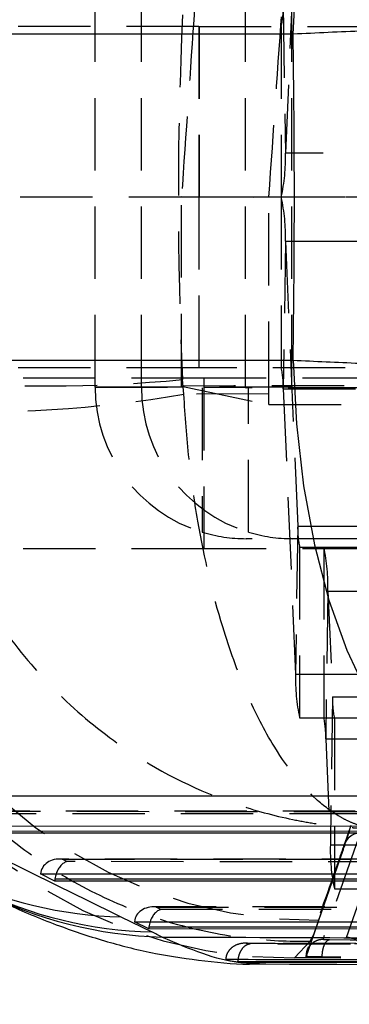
# Model space of a CAD drawing. Extents: x 53 to 379, y 16 to 291.
# Tile 4 of 17: x 160 to 166, y 44 to 62. Entities that reach past the tile are written whole.
import ezdxf

# ---------------------------------------------------------------- set-up
doc = ezdxf.new("R2010")
doc.units = 0
doc.linetypes.add('HIDDEN', pattern=[1.905, 1.27, -0.635])
doc.layers.get('0').update_dxf_attribs({"linetype": 'CONTINUOUS'})
doc.layers.add('FORMATO', color=179, linetype='CONTINUOUS')
doc.styles.add('SLDTEXTSTYLE0', font='TXT', dxfattribs={"width": 0.75})
doc.dimstyles.new('SLDDIMSTYLE0', dxfattribs={"dimtxt": 3.5, "dimasz": 3.302, "dimexe": 0, "dimexo": 0.0625, "dimgap": 0.875, "dimtad": 1, "dimdec": 0, "dimrnd": 1e-09, "dimzin": 12, "dimtxsty": 'SLDTEXTSTYLE0', "dimsah": 1, "dimcen": 0.09, "dimazin": 3, "dimtfac": 1, "dimtdec": 0, "dimtofl": 0, "dimtmove": 0, "dimatfit": 3, "dimtolj": 1, "dimtzin": 12})

# ---------------------------------------------------------------- blocks, each defined once
blk = doc.blocks.new('_D_4')
at = {"layer": 'FORMATO'}
for p, q in [((84.783, 53.152), (84.783, 16.204)), ((204.684, 38.204), (204.684, 16.204)), ((204.684, 17.204), (84.783, 17.204))]:
    blk.add_line(p, q, dxfattribs=at)
for points in [[(84.783, 17.204), (88.085, 16.696), (88.085, 17.712)], [(204.684, 17.204), (201.382, 17.712), (201.382, 16.696)]]:
    blk.add_solid(points, dxfattribs=at)
at = {"layer": 'FORMATO', "insert": (138.295, 21.716), "char_height": 3.5, "attachment_point": 1, "style": 'SLDTEXTSTYLE0'}
blk.add_mtext('120', dxfattribs=at)
blk = doc.blocks.new('_D_6')
at = {"layer": 'FORMATO'}
for p, q in [((84.783, 53.152), (84.783, 24.271)), ((167.684, 38.204), (167.684, 24.271)), ((167.684, 25.271), (84.783, 25.271))]:
    blk.add_line(p, q, dxfattribs=at)
for points in [[(84.783, 25.271), (88.085, 24.763), (88.085, 25.779)], [(167.684, 25.271), (164.382, 25.779), (164.382, 24.763)]]:
    blk.add_solid(points, dxfattribs=at)
at = {"layer": 'FORMATO', "insert": (121.306, 29.782), "char_height": 3.5, "attachment_point": 1, "style": 'SLDTEXTSTYLE0'}
blk.add_mtext('83', dxfattribs=at)

msp = doc.modelspace()

# ---------------------------------------------------------------- linework, layer by layer
at = {"color": 7, "linetype": 'HIDDEN'}
for p, q in [((164.930472, 64.235578), (164.714448, 59.224362)), ((161.374477, 55.114008), (161.374477, 61.794008)), ((162.18669, 55.114008), (162.18669, 61.794008)), ((164.015721, 55.114008), (164.015721, 61.794008)), ((164.677115, 61.822438), (164.714448, 59.224362)), ((164.827935, 55.114008), (164.827935, 61.794008)), ((163.197112, 61.454008), (154.417192, 61.454008)), ((163.197112, 61.454008), (177.194944, 61.454008)), ((163.197112, 61.454008), (163.197112, 58.454008)), ((163.199281, 61.454008), (163.199281, 58.454008)), ((164.642893, 61.454008), (164.642893, 58.454008)), ((178.710111, 59.224362), (164.714448, 59.224362)), ((186.093566, 58.454008), (154.417192, 58.454008)), ((162.891147, 58.466007), (164.42549, 58.454618)), ((162.891147, 55.136317), (162.891147, 58.466007)), ((177.194944, 58.454008), (163.197112, 58.454008)), ((163.197112, 58.454008), (163.197112, 55.454008)), ((163.199281, 55.454008), (163.199281, 58.454008)), ((164.642893, 58.454008), (164.642893, 55.454008)), ((164.714448, 57.683654), (164.677115, 55.085578)), ((164.714448, 57.683654), (178.710111, 57.683654)), ((164.714448, 57.683654), (164.930472, 52.672438)), ((163.197112, 55.454008), (154.417192, 55.454008)), ((177.194944, 55.454008), (163.197112, 55.454008)), ((163.283764, 55.274141), (159.683764, 55.274141)), ((162.930641, 54.990057), (162.910413, 55.250196)), ((163.283764, 55.274141), (163.283764, 52.274141)), ((166.283764, 55.274141), (163.283764, 55.274141)), ((161.374477, 55.114008), (164.015721, 55.114008)), ((162.18669, 55.114008), (161.374477, 55.114008)), ((164.827935, 55.114008), (162.18669, 55.114008)), ((162.891147, 55.136317), (164.423212, 54.810643)), ((163.253249, 55.104008), (163.253249, 52.569411)), ((164.827935, 55.114008), (164.015721, 55.114008)), ((166.034452, 55.104008), (164.025688, 55.104008)), ((164.065462, 52.569411), (164.065462, 55.104008)), ((164.677115, 55.085578), (178.672778, 55.085578)), ((164.677115, 55.085578), (164.893139, 50.074362)), ((164.423474, 54.997121), (162.930641, 54.990057)), ((164.423212, 54.810643), (164.423474, 54.997121)), ((164.423212, 54.810643), (178.708975, 54.810649)), ((164.930472, 52.672438), (164.893139, 50.074362)), ((164.930472, 52.672438), (178.926135, 52.672438)), ((166.034452, 52.454008), (164.025688, 52.454008)), ((163.283764, 52.274141), (159.683764, 52.274141)), ((166.283764, 52.274141), (163.283764, 52.274141)), ((164.964693, 52.304008), (178.960357, 52.304008)), ((164.964693, 52.304008), (164.964693, 49.304008)), ((165.389099, 52.304008), (165.389099, 49.304008)), ((165.460653, 51.533654), (165.42332, 48.935578)), ((165.460653, 51.533654), (179.456316, 51.533654)), ((165.460653, 51.533654), (165.540887, 49.672438)), ((164.893139, 50.074362), (178.888802, 50.074362)), ((165.540887, 49.672438), (165.503554, 47.074362)), ((165.540887, 49.672438), (179.53655, 49.672438)), ((164.964693, 49.304008), (178.960357, 49.304008)), ((165.575108, 49.304008), (165.575108, 46.304008)), ((165.42332, 48.935578), (179.418984, 48.935578)), ((165.42332, 48.935578), (165.503554, 47.074362)), ((169.752389, 47.662949), (159.096447, 47.667339)), ((159.145805, 47.664457), (169.732748, 47.660096)), ((169.864682, 47.617186), (159.229869, 47.621567)), ((165.788716, 45.448208), (166.538467, 47.579292)), ((165.861234, 47.416758), (165.743779, 47.07599)), ((166.028979, 47.280082), (165.375283, 45.418187)), ((165.503554, 47.074362), (179.499217, 47.074362)), ((165.582017, 46.557463), (165.727209, 46.980078)), ((172.341021, 46.82103), (160.745833, 46.825807)), ((160.795191, 46.822925), (172.321379, 46.818177)), ((160.879254, 46.780035), (160.795191, 46.822925)), ((172.453313, 46.775267), (160.879254, 46.780035)), ((165.07811, 45.114295), (165.582017, 46.557463)), ((165.302142, 45.749384), (165.582017, 46.557463)), ((165.575108, 46.304008), (179.570772, 46.304008)), ((174.929652, 45.979111), (162.395218, 45.984274)), ((162.444576, 45.981393), (174.910011, 45.976258)), ((162.528639, 45.938503), (162.444576, 45.981393)), ((175.041944, 45.933348), (162.528639, 45.938503)), ((165.21909, 45.511177), (165.302142, 45.749384)), ((165.07811, 45.108022), (165.21909, 45.511177)), ((165.149799, 45.383691), (165.21909, 45.511177)), ((175.476535, 45.320713), (164.013786, 45.347877)), ((164.876658, 45.091286), (165.149799, 45.383691)), ((165.078092, 45.114387), (165.093434, 45.204753)), ((165.230079, 45.089341), (164.876658, 45.091286)), ((165.078036, 45.114185), (165.078036, 45.107531)), ((165.078082, 45.114343), (165.078092, 45.114387)), ((165.078092, 45.114387), (165.078103, 45.114295)), ((165.07811, 45.108022), (165.07811, 45.114295)), ((165.360115, 45.105833), (165.360115, 45.105848)), ((165.360115, 45.086892), (165.360115, 45.105833))]:
    msp.add_line(p, q, dxfattribs=at)
at = {"color": 7, "linetype": 'CONTINUOUS'}
for p, q in [((164.849271, 61.317915), (154.806605, 61.317915)), ((154.806605, 55.590102), (164.849271, 55.590102)), ((167.964121, 47.928464), (157.921455, 47.928464)), ((158.767829, 47.407461), (169.85924, 47.402892)), ((170.248645, 47.276243), (159.015944, 47.28087)), ((160.417214, 46.565929), (172.447871, 46.560973)), ((160.665329, 46.439338), (160.417214, 46.565929)), ((172.837276, 46.434324), (160.665329, 46.439338)), ((161.828476, 45.810436), (162.370023, 45.544945)), ((162.0666, 45.724397), (175.036503, 45.719054)), ((162.314715, 45.597806), (162.0666, 45.724397)), ((175.425907, 45.592405), (162.314715, 45.597806)), ((163.878809, 45.016481), (163.879159, 45.028567)), ((163.878809, 45.016482), (177.346508, 44.981301))]:
    msp.add_line(p, q, dxfattribs=at)
at = {"color": 8, "linetype": 'CONTINUOUS'}
for p, q in [((159.019477, 47.320071), (170.127959, 47.315495)), ((160.668862, 46.478538), (172.71659, 46.473576)), ((162.318247, 45.637006), (175.305222, 45.631657))]:
    msp.add_line(p, q, dxfattribs=at)
at = {"color": 7, "linetype": 'CONTINUOUS', "flags": 128}
for points in [[(164.849271, 61.317915), (164.907391, 62.435139), (165.033664, 63.523597), (165.225668, 64.562401), (165.479719, 65.531618), (165.790941, 66.412648), (166.153362, 67.188587), (166.560028, 67.844542), (167.003134, 68.367928), (167.474178, 68.7487), (167.964121, 68.979552)], [(164.849271, 55.590102), (164.907391, 54.472878), (165.033664, 53.38442), (165.225668, 52.345616), (165.479719, 51.376399), (165.790941, 50.495368), (166.153362, 49.71943), (166.560028, 49.063474), (167.003134, 48.540089), (167.474178, 48.159316), (167.964121, 47.928464)]]:
    msp.add_lwpolyline(points, dxfattribs=at)
at = {"color": 7, "linetype": 'HIDDEN'}
for centre, radius, start, end in [((163.144736, 61.778969), 1.532996, 347.7617274, 1.6248846), ((161.510382, 59.133472), 3.205355, 347.7617274, 1.6248846), ((161.510382, 57.774545), 3.205355, 358.3751154, 12.2382726), ((163.144736, 55.129047), 1.532996, 358.3751154, 12.2382726), ((160.57511, 79.352236), 24.214912, 264.4657521, 275.5342479), ((164.033364, 55.111282), 2.658889, 179.9412561, 252.9384458), ((164.845577, 55.111282), 2.658889, 179.9412561, 252.9384458), ((164.025705, 55.113992), 0.009984, 179.9053503, 269.9050365), ((164.837918, 55.113992), 0.009984, 179.9053503, 269.9050365), ((159.253571, 76.71878), 22.037655, 267.4874416, 279.6049499), ((165.213225, 53.881301), 8.132403, 185.185967, 270.6264691), ((166.462851, 52.628969), 1.532996, 178.3751154, 192.2382726), ((164.750582, 53.237535), 8.147224, 185.288727, 270.8866757), ((164.025733, 55.097138), 2.64313, 253.0066312, 269.9990382), ((164.837946, 55.097138), 2.64313, 253.0066312, 269.9990382), ((162.256587, 51.624545), 3.205355, 358.3751154, 12.2382726), ((168.097205, 49.983472), 3.205355, 178.3751154, 192.2382726), ((167.073266, 49.628969), 1.532996, 178.3751154, 192.2382726), ((163.890941, 48.979047), 1.532996, 358.3751154, 12.2382726), ((-79.968273, 131.159157), 259.715973, 341.08774556, 341.16808456), ((166.030925, 46.976349), 0.30374, 90.3671852, 179.2965532), ((168.70762, 46.983472), 3.205355, 178.3751154, 192.2382726), ((165.795658, 45.143615), 0.304672, 1.5245462, 91.3056169)]:
    msp.add_arc(centre, radius, start, end, dxfattribs=at)
at = {"color": 8, "linetype": 'CONTINUOUS'}
for centre, radius, start, end in [((162.007977, 53.222826), 7.414563, 244.720373, 268.6127767), ((162.549316, 52.955802), 7.413025, 243.9217248, 268.6140922), ((162.740465, 52.914657), 7.461547, 243.0754842, 268.5294729)]:
    msp.add_arc(centre, radius, start, end, dxfattribs=at)
at = {"color": 7, "linetype": 'HIDDEN'}
for centre, major_axis, ratio, start_param, end_param in [((166.079954, 101.226973), (10.148592, 145.15779), 0.001429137, 1.846171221, 1.869914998), ((163.174736, 58.454008), (4.259169, 60.899938), 0.020437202, 4.713828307, 4.770593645), ((216.660817, 58.454008), (0, 60.9), 0.883824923, 1.51816428, 1.623428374), ((163.175428, 58.454008), (0, 60.9), 0.020526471, 4.655595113, 4.712398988), ((166.079954, 55.093935), (10.150712, -0.001102), 0.004361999, 0.43852343, 1.890353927), ((160.776631, 46.521294), (0.353147, -0.084961), 0.828040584, 1.715871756, 3.277245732), ((160.860695, 46.478404), (0.072481, 0.301271), 0.608382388, 0.282275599, 1.424947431), ((162.426017, 45.679762), (0.353147, -0.084961), 0.828040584, 1.715871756, 3.277245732), ((162.51008, 45.636872), (0.072481, 0.301271), 0.608382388, 0.282275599, 1.424947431)]:
    msp.add_ellipse(centre, major_axis=major_axis, ratio=ratio, start_param=start_param, end_param=end_param, dxfattribs=at)
at = {"color": 7, "linetype": 'CONTINUOUS'}
for centre, major_axis, ratio, start_param, end_param in [((144.110085, 58.454008), (0, 60.9), 0.340922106, 4.665345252, 4.759432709), ((200.778787, 50.410517), (113.813199, -49.318606), 0.165174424, 4.396341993, 4.435481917), ((160.860695, 46.478404), (0.072481, 0.301271), 0.608382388, 1.424947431, 1.715689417), ((160.943164, 46.436327), (0.038469, 0.305431), 0.901467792, 1.546096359, 1.674056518), ((162.51008, 45.636872), (0.072481, 0.301271), 0.608382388, 1.424947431, 1.715689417), ((162.592549, 45.594795), (0.038469, 0.305431), 0.901467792, 1.546096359, 1.674056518), ((105.977481, 46.998666), (58.695488, -3.667915), 0.123338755, 0.277655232, 0.288861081)]:
    msp.add_ellipse(centre, major_axis=major_axis, ratio=ratio, start_param=start_param, end_param=end_param, dxfattribs=at)
for points, knots in [([(176.483517, 61.401129), (176.202282, 61.420932), (175.683718, 61.457447), (174.61087, 61.490309), (173.336671, 61.509721), (171.8924, 61.510476), (170.359108, 61.493955), (168.928312, 61.466437), (167.491311, 61.426466), (166.10851, 61.37724), (165.259519, 61.337242), (164.849271, 61.317915)], [0, 0, 0, 0, 0.128293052, 0.236556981, 0.344820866, 0.48352594, 0.587989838, 0.692453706, 0.797237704, 0.902021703, 1, 1, 1, 1]), ([(164.849271, 55.590102), (165.234601, 55.5719), (166.00526, 55.535497), (167.293642, 55.488095), (168.66641, 55.448046), (170.185576, 55.416301), (171.670678, 55.399136), (173.06279, 55.397814), (174.2586, 55.410333), (175.287385, 55.437139), (176.01883, 55.470708), (176.36028, 55.497292), (176.483517, 55.506887)], [0, 0, 0, 0, 0.092114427, 0.184228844, 0.28839258, 0.392556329, 0.516343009, 0.622683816, 0.729024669, 0.834678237, 0.940331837, 1, 1, 1, 1]), ([(159.357464, 46.277214), (159.529906, 46.187524), (159.963973, 45.961757), (160.701204, 45.658412), (161.551293, 45.373096), (162.405152, 45.15972), (163.283368, 45.03144), (163.906532, 44.969604), (164.237876, 44.984183), (164.25609, 44.984984)], [0, 0, 0, 0, 0.135348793, 0.340695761, 0.52139356, 0.686220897, 0.841425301, 0.991283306, 1, 1, 1, 1]), ([(162.548981, 45.455567), (163.857326, 45.45073), (168.341408, 45.434153), (172.819469, 45.419539), (175.990942, 45.409189)], [0, 0, 0, 0, 0.2917754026, 1, 1, 1, 1]), ([(177.151055, 45.028964), (176.999272, 45.029265), (176.119311, 45.031012), (172.326638, 45.038707), (167.983516, 45.048203), (164.368573, 45.056975), (163.666341, 45.058679)], [0, 0, 0, 0, 0.033767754, 0.195768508, 0.843771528, 1, 1, 1, 1]), ([(163.666341, 45.058679), (163.710019, 45.048817), (163.780821, 45.032832), (163.851667, 45.02101), (163.878809, 45.016482)], [0, 0, 0, 0, 0.61689656, 1, 1, 1, 1]), ([(164.257504, 44.982066), (164.294834, 44.981916), (168.770374, 44.963956), (173.232734, 44.950111), (177.657875, 44.936381)], [0, 0, 0, 0, 0.0083408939, 1, 1, 1, 1])]:
    msp.add_open_spline(points, degree=3, knots=knots, dxfattribs=at)
at = {"color": 7, "linetype": 'HIDDEN'}
for points, knots in [([(166.248591, 47.360783), (166.246298, 47.361117), (166.243648, 47.361502), (166.239987, 47.362051), (166.236112, 47.362637), (166.228367, 47.363839), (166.214514, 47.366092), (166.191167, 47.370186), (166.151804, 47.377926), (166.085366, 47.393378), (165.97289, 47.426371), (165.828826, 47.483527), (165.579475, 47.613556), (165.117269, 47.957522), (164.549237, 48.677012), (164.007242, 49.756919), (163.544162, 51.030847), (163.214544, 52.438152), (163.010695, 53.850238), (162.957324, 54.610135), (162.930641, 54.990057)], [0, 0, 0, 0, 0.001491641, 0.001723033, 0.002380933, 0.004011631, 0.006759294, 0.011389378, 0.019193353, 0.032355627, 0.05459728, 0.092386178, 0.126295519, 0.217992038, 0.398919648, 0.520400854, 0.641828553, 0.814492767, 0.907252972, 1, 1, 1, 1]), ([(158.287477, 54.702311), (158.348942, 54.32455), (158.47188, 53.568975), (158.953385, 52.174116), (159.739033, 50.795097), (160.848492, 49.561252), (162.150395, 48.528405), (163.518157, 47.858458), (164.632964, 47.554929), (165.234746, 47.446742), (165.582561, 47.402208), (165.85424, 47.379069), (166.014744, 47.36944), (166.109848, 47.365151), (166.166257, 47.363104), (166.199729, 47.362065), (166.218439, 47.361542), (166.227801, 47.361296), (166.236646, 47.361069), (166.243049, 47.360916), (166.248591, 47.360783)], [0, 0, 0, 0, 0.0927471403, 0.1855074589, 0.3581711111, 0.4795988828, 0.6010802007, 0.7820258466, 0.8737182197, 0.9076142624, 0.9454044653, 0.967646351, 0.9808084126, 0.9886120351, 0.9932417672, 0.9959891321, 0.9976196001, 0.9982769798, 0.9985083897, 1, 1, 1, 1]), ([(156.888562, 52.775318), (156.952072, 52.323443), (157.07909, 51.419695), (157.551843, 50.127085), (158.222767, 48.93034), (159.085855, 47.860681), (160.118283, 46.953881), (161.28601, 46.228833), (162.560467, 45.713644), (163.81502, 45.435365), (164.687105, 45.377069), (165.101994, 45.383007), (165.149799, 45.383691)], [0, 0, 0, 0, 0.112227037, 0.224454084, 0.336681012, 0.448907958, 0.561137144, 0.673366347, 0.785599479, 0.897832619, 0.988228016, 1, 1, 1, 1]), ([(165.743784, 47.075769), (165.699942, 46.949104), (165.485215, 46.328734), (165.267805, 45.708633), (165.094786, 45.215143)], [0, 0, 0, 0, 0.204177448, 1, 1, 1, 1]), ([(164.024733, 45.345814), (164.02366, 45.345859), (163.978716, 45.347741), (163.892171, 45.336958), (163.788022, 45.285694), (163.718039, 45.215627), (163.676181, 45.141052), (163.66956, 45.085628), (163.666341, 45.058679)], [0, 0, 0, 0, 0.006562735, 0.274717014, 0.524349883, 0.693231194, 0.850841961, 1, 1, 1, 1]), ([(164.095023, 45.33183), (164.094513, 45.331798), (164.073697, 45.330513), (164.02501, 45.317074), (163.960425, 45.265189), (163.912967, 45.183908), (163.886987, 45.106235), (163.881775, 45.054524), (163.879159, 45.028567)], [0, 0, 0, 0, 0.005771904, 0.235421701, 0.548320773, 0.748197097, 0.873604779, 1, 1, 1, 1]), ([(164.095023, 45.33183), (164.087593, 45.333226), (164.064161, 45.337629), (164.040733, 45.342493), (164.024733, 45.345814)], [0, 0, 0, 0, 0.317086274, 1, 1, 1, 1]), ([(164.024733, 45.345814), (164.206789, 45.345341), (165.117066, 45.342977), (168.940224, 45.333268), (172.581305, 45.325086), (175.49417, 45.31854)], [0, 0, 0, 0, 0.047619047, 0.238095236, 1, 1, 1, 1]), ([(177.288263, 45.299081), (177.106209, 45.29949), (176.195942, 45.301533), (172.372813, 45.310314), (168.157121, 45.320747), (164.66963, 45.330262), (164.095023, 45.33183)], [0, 0, 0, 0, 0.041397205, 0.206986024, 0.869341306, 1, 1, 1, 1]), ([(165.093434, 45.204753), (165.093967, 45.208179), (165.09973, 45.245265), (165.142296, 45.307388), (165.217192, 45.377199), (165.289928, 45.4064), (165.343203, 45.416382), (165.363313, 45.417514), (165.375283, 45.418187)], [0, 0, 0, 0, 0.027562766, 0.298418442, 0.569275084, 0.840133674, 0.904846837, 1, 1, 1, 1]), ([(165.360115, 45.105848), (165.36178, 45.140088), (165.36511, 45.208568), (165.388987, 45.299697), (165.423789, 45.369012), (165.454694, 45.397116), (165.476649, 45.407123), (165.483762, 45.408635), (165.48882, 45.40971)], [0, 0, 0, 0, 0.223823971, 0.447647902, 0.67147298, 0.895300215, 0.925553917, 1, 1, 1, 1]), ([(165.375283, 45.418187), (165.376238, 45.41723), (165.378549, 45.414914), (165.404203, 45.412009), (165.444721, 45.410192), (165.476984, 45.40984), (165.489155, 45.409707)], [0, 0, 0, 0, 0.212941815, 0.514984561, 0.817017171, 1, 1, 1, 1]), ([(165.489157, 45.409708), (167.428539, 45.399158), (171.346368, 45.377847), (175.264135, 45.359203), (177.242551, 45.349787)], [0, 0, 0, 0, 0.495014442, 1, 1, 1, 1]), ([(166.071029, 45.427115), (166.048505, 45.427324), (165.97614, 45.427998), (165.876442, 45.431693), (165.799621, 45.438882), (165.792226, 45.445206), (165.788715, 45.448208)], [0, 0, 0, 0, 0.13463596, 0.432558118, 0.730591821, 1, 1, 1, 1]), ([(165.360115, 45.105833), (165.329823, 45.105968), (165.249944, 45.106322), (165.14902, 45.108137), (165.08795, 45.11107), (165.077535, 45.113352), (165.078082, 45.114342), (165.078082, 45.114343)], [0, 0, 0, 0, 0.18377073, 0.484595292, 0.785778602, 0.9998932, 1, 1, 1, 1]), ([(165.230079, 45.089341), (165.197276, 45.09087), (165.127262, 45.094134), (165.082481, 45.101141), (165.079217, 45.106271), (165.078103, 45.108022)], [0, 0, 0, 0, 0.36737786, 0.784133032, 1, 1, 1, 1]), ([(165.360115, 45.086892), (165.315277, 45.087428), (165.269172, 45.087978), (165.231126, 45.089305), (165.230079, 45.089341)], [0, 0, 0, 0, 0.972485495, 1, 1, 1, 1]), ([(177.11565, 45.045813), (175.136961, 45.055245), (171.218465, 45.073924), (167.299938, 45.095277), (165.360115, 45.105848)], [0, 0, 0, 0, 0.504961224, 1, 1, 1, 1]), ([(177.11565, 45.028376), (175.156402, 45.037477), (171.237906, 45.055677), (167.319379, 45.076487), (165.360115, 45.086892)], [0, 0, 0, 0, 0.499999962, 1, 1, 1, 1])]:
    msp.add_open_spline(points, degree=3, knots=knots, dxfattribs=at)
at = {"color": 8, "linetype": 'CONTINUOUS'}
for points, knots in [([(162.548981, 45.455567), (162.790971, 45.352084), (163.275873, 45.144725), (163.843011, 44.999816), (164.137118, 44.997294), (164.257617, 44.99626)], [0, 0, 0, 0, 0.370297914, 0.742005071, 1, 1, 1, 1]), ([(163.879159, 45.028567), (166.123452, 45.022548), (170.595398, 45.010554), (175.067348, 45.000324), (177.295003, 44.995228)], [0, 0, 0, 0, 0.501860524, 1, 1, 1, 1])]:
    msp.add_open_spline(points, degree=3, knots=knots, dxfattribs=at)

# ---------------------------------------------------------------- dimensions: what is measured, and where the dimension line sits
at = {"layer": 'FORMATO'}
dim = msp.add_linear_dim(base=(84.783034, 17.204008), p1=(204.683764, 39.204008), p2=(84.783034, 54.152211), dimstyle='SLDDIMSTYLE0', dxfattribs=at)
dim.commit()
dim.dimension.update_dxf_attribs({"geometry": '_D_4', "text_midpoint": (142.173888, 17.204008), "dimtype": 160})
dim = msp.add_linear_dim(base=(84.783034, 25.270708), p1=(167.683764, 39.204008), p2=(84.783034, 54.152211), angle=0, dimstyle='SLDDIMSTYLE0', dxfattribs=at)
dim.commit()
dim.dimension.update_dxf_attribs({"geometry": '_D_6', "text_midpoint": (123.891653, 25.270708), "dimtype": 160})

doc.saveas('drawing.dxf')
